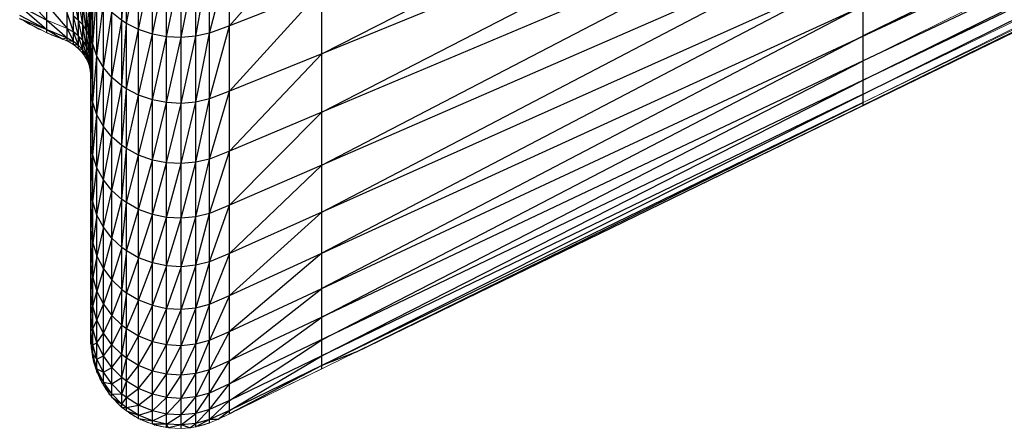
# Paper-space layout '_Right' of a CAD drawing. Header units: millimetres. Extents: x -464 to -1, y 0 to 650.
# Tile 1 of 50: x -462.2 to -449.18, y 0.17 to 5.57. Entities that reach past the tile are written whole.
import ezdxf

# ---------------------------------------------------------------- set-up
doc = ezdxf.new("R2010")
doc.units = ezdxf.units.MM

psp = doc.layouts.new('_Right')

# ---------------------------------------------------------------- linework, layer by layer
at = {"color": 7, "linetype": 'Continuous', "lineweight": 25}
for p, q in [((-461.262, 3.719), (-461.262, 646.63)), ((-461.843, 5.4), (-461.843, 26.301)), ((-461.571, 5.291), (-461.571, 26.301)), ((-461.491, 5.245), (-461.491, 26.301)), ((-461.421, 5.188), (-461.421, 26.301)), ((-461.368, 5.13), (-461.368, 26.301)), ((-461.322, 26.301), (-461.322, 5.061)), ((-461.288, 26.301), (-461.288, 4.986)), ((-461.268, 26.301), (-461.268, 4.907)), ((-461.26, 2.683), (-461.26, 26.301)), ((-461.259, 1.778), (-461.259, 26.301)), ((-461.258, 1.283), (-461.258, 26.301)), ((-461.235, 1.101), (-461.235, 26.301)), ((-461.18, 0.911), (-461.18, 26.301)), ((-461.094, 0.736), (-461.094, 26.301)), ((-460.982, 0.579), (-460.982, 26.301)), ((-460.848, 0.444), (-460.848, 26.301)), ((-460.789, 0.397), (-460.789, 26.301)), ((-460.629, 0.297), (-460.629, 26.301)), ((-460.446, 0.221), (-460.446, 26.301)), ((-460.258, 0.178), (-460.258, 26.301)), ((-460.064, 0.166), (-460.064, 26.301)), ((-459.873, 0.187), (-459.873, 26.301)), ((-459.691, 0.237), (-459.691, 26.301)), ((-459.426, 0.36), (-459.426, 26.301)), ((-458.207, 0.953), (-458.207, 26.301)), ((-451.05, 4.44), (-451.05, 26.301)), ((-439.409, 12.774), (-458.207, 5.123)), ((-439.409, 11.087), (-451.05, 5.358)), ((-458.207, 2.018), (-439.409, 10.791)), ((-451.05, 4.772), (-439.409, 10.547)), ((-439.409, 10.547), (-451.05, 5.029)), ((-457.756, 1.173), (-438.956, 10.331)), ((-451.05, 4.587), (-439.409, 10.356)), ((-439.409, 10.356), (-451.05, 4.772)), ((-451.05, 4.44), (-439.409, 10.138)), ((-458.207, 5.123), (-451.05, 8.765)), ((-458.207, 4.349), (-451.05, 8.036)), ((-458.207, 3.65), (-451.05, 7.369)), ((-451.05, 7.369), (-458.207, 4.349)), ((-459.426, 5.493), (-458.207, 6.884)), ((-458.207, 3.026), (-451.05, 6.765)), ((-451.05, 6.765), (-458.207, 3.65)), ((-460.848, 5.561), (-460.789, 6.458)), ((-460.789, 5.523), (-460.629, 6.381)), ((-459.691, 5.395), (-459.426, 6.429)), ((-460.629, 5.443), (-460.446, 6.323)), ((-460.446, 5.382), (-460.258, 6.29)), ((-460.258, 5.347), (-460.064, 6.281)), ((-460.064, 5.338), (-459.873, 6.296)), ((-459.873, 5.354), (-459.691, 6.335)), ((-461.262, 6.242), (-461.26, 5.195)), ((-461.262, 6.121), (-461.26, 5.195)), ((-451.05, 6.228), (-458.207, 3.026)), ((-451.05, 6.228), (-458.207, 2.482)), ((-461.258, 5.399), (-461.235, 6.088)), ((-462.201, 5.957), (-461.843, 5.565)), ((-461.421, 5.562), (-461.491, 5.906)), ((-461.235, 5.247), (-461.18, 5.935)), ((-458.207, 5.969), (-459.426, 5.493)), ((-459.426, 4.627), (-458.207, 5.969)), ((-462.201, 5.754), (-461.843, 5.565)), ((-462.201, 5.754), (-461.843, 5.441)), ((-461.843, 5.77), (-461.571, 5.457)), ((-461.368, 5.505), (-461.421, 5.852)), ((-461.322, 5.437), (-461.368, 5.796)), ((-461.288, 5.363), (-461.322, 5.728)), ((-461.262, 5.745), (-461.26, 5.195)), ((-461.262, 5.745), (-461.26, 4.615)), ((-461.259, 5.063), (-461.26, 5.847)), ((-461.258, 5.399), (-461.259, 5.812)), ((-461.18, 5.088), (-461.094, 5.794)), ((-458.207, 2.482), (-451.05, 5.758)), ((-451.05, 5.758), (-458.207, 2.018)), ((-462.201, 5.631), (-461.843, 5.441)), ((-461.491, 5.411), (-461.571, 5.663)), ((-461.421, 5.562), (-461.491, 5.618)), ((-461.421, 5.355), (-461.491, 5.618)), ((-461.268, 5.286), (-461.288, 5.656)), ((-461.094, 4.941), (-460.982, 5.669)), ((-460.848, 5.561), (-460.982, 5.669)), ((-462.201, 5.59), (-461.843, 5.441)), ((-462.082, 5.527), (-462.082, 5.519)), ((-461.843, 5.565), (-461.571, 5.332)), ((-461.368, 5.505), (-461.421, 5.562)), ((-461.368, 5.297), (-461.421, 5.562)), ((-461.322, 5.437), (-461.368, 5.505)), ((-461.322, 5.228), (-461.368, 5.505)), ((-461.268, 5.58), (-461.262, 5.504)), ((-461.268, 5.58), (-461.262, 5.398)), ((-461.262, 5.566), (-461.26, 4.615)), ((-460.982, 4.81), (-460.848, 5.561)), ((-460.789, 5.523), (-460.848, 5.561)), ((-460.848, 4.698), (-460.789, 5.523)), ((-460.629, 5.443), (-460.789, 5.523)), ((-459.426, 5.493), (-459.691, 5.395)), ((-459.691, 4.525), (-459.426, 5.493)), ((-461.946, 5.448), (-461.947, 5.454)), ((-461.843, 5.441), (-461.571, 5.332)), ((-461.843, 5.441), (-461.632, 5.316)), ((-461.774, 5.373), (-461.774, 5.37)), ((-461.571, 5.457), (-461.491, 5.411)), ((-461.571, 5.457), (-461.491, 5.286)), ((-461.421, 5.355), (-461.491, 5.411)), ((-461.421, 5.23), (-461.491, 5.411)), ((-461.368, 5.297), (-461.421, 5.355)), ((-461.368, 5.172), (-461.421, 5.355)), ((-461.288, 5.363), (-461.322, 5.437)), ((-461.288, 5.154), (-461.322, 5.437)), ((-461.268, 5.286), (-461.288, 5.363)), ((-461.268, 5.076), (-461.288, 5.363)), ((-461.268, 5.286), (-461.262, 5.398)), ((-461.259, 5.063), (-461.258, 5.399)), ((-461.235, 5.247), (-461.258, 5.399)), ((-460.789, 4.659), (-460.629, 5.443)), ((-460.446, 5.382), (-460.629, 5.443)), ((-460.629, 4.575), (-460.446, 5.382)), ((-460.258, 5.347), (-460.446, 5.382)), ((-460.446, 4.512), (-460.258, 5.347)), ((-460.064, 5.338), (-460.258, 5.347)), ((-460.258, 4.476), (-460.064, 5.338)), ((-459.873, 5.354), (-460.064, 5.338)), ((-460.064, 4.466), (-459.873, 5.354)), ((-459.691, 5.395), (-459.873, 5.354)), ((-459.873, 4.483), (-459.691, 5.395)), ((-458.207, 1.637), (-451.05, 5.358)), ((-461.571, 5.332), (-461.632, 5.316)), ((-461.571, 5.332), (-461.491, 5.286)), ((-461.491, 5.286), (-461.571, 5.291)), ((-461.421, 5.23), (-461.491, 5.286)), ((-461.421, 5.23), (-461.491, 5.245)), ((-461.368, 5.172), (-461.421, 5.23)), ((-461.322, 5.228), (-461.368, 5.297)), ((-461.322, 5.103), (-461.368, 5.297)), ((-461.288, 5.154), (-461.322, 5.228)), ((-461.288, 5.028), (-461.322, 5.228)), ((-461.262, 5.21), (-461.268, 5.286)), ((-461.268, 5.076), (-461.262, 5.21)), ((-461.262, 5.305), (-461.26, 4.615)), ((-461.262, 5.305), (-461.26, 4.108)), ((-461.258, 4.635), (-461.235, 5.247)), ((-461.18, 5.088), (-461.235, 5.247)), ((-461.368, 5.172), (-461.421, 5.188)), ((-461.322, 5.103), (-461.368, 5.172)), ((-461.322, 5.103), (-461.368, 5.13)), ((-461.288, 5.028), (-461.322, 5.103)), ((-461.268, 5.076), (-461.288, 5.154)), ((-461.268, 4.95), (-461.288, 5.154)), ((-461.262, 5.081), (-461.26, 4.108)), ((-461.259, 4.386), (-461.26, 5.195)), ((-461.26, 5.195), (-461.259, 5.063)), ((-461.235, 4.477), (-461.18, 5.088)), ((-461.094, 4.941), (-461.18, 5.088)), ((-458.207, 5.123), (-459.426, 4.627)), ((-459.426, 3.835), (-458.207, 5.123)), ((-461.288, 5.028), (-461.322, 5.061)), ((-461.268, 4.95), (-461.288, 5.028)), ((-461.288, 4.986), (-461.268, 4.95)), ((-461.262, 4.999), (-461.268, 5.076)), ((-461.262, 4.916), (-461.268, 5.076)), ((-461.268, 4.95), (-461.262, 4.916)), ((-461.268, 4.95), (-461.262, 4.872)), ((-461.262, 4.851), (-461.268, 4.95)), ((-461.258, 4.635), (-461.259, 5.063)), ((-451.05, 5.029), (-458.207, 1.637)), ((-458.207, 1.339), (-451.05, 5.029)), ((-461.268, 4.907), (-461.262, 4.851)), ((-461.262, 4.92), (-461.26, 4.108)), ((-461.18, 4.313), (-461.094, 4.941)), ((-460.982, 4.81), (-461.094, 4.941)), ((-461.094, 4.161), (-460.982, 4.81)), ((-460.848, 4.698), (-460.982, 4.81)), ((-460.982, 4.025), (-460.848, 4.698)), ((-460.789, 4.659), (-460.848, 4.698)), ((-451.05, 4.772), (-459.426, 0.754)), ((-458.207, 1.125), (-451.05, 4.772)), ((-461.262, 4.668), (-461.26, 4.108)), ((-461.262, 4.668), (-461.26, 3.675)), ((-461.26, 3.675), (-461.262, 4.591)), ((-461.259, 3.784), (-461.26, 4.615)), ((-461.26, 4.615), (-461.259, 4.386)), ((-461.259, 4.386), (-461.258, 4.635)), ((-461.235, 4.477), (-461.258, 4.635)), ((-460.848, 3.908), (-460.789, 4.659)), ((-460.629, 4.575), (-460.789, 4.659)), ((-460.789, 3.868), (-460.629, 4.575)), ((-460.446, 4.512), (-460.629, 4.575)), ((-459.426, 4.627), (-459.691, 4.525)), ((-459.691, 3.729), (-459.426, 4.627)), ((-451.05, 4.587), (-458.207, 1.125)), ((-458.207, 0.996), (-451.05, 4.587)), ((-461.258, 3.944), (-461.235, 4.477)), ((-461.18, 4.313), (-461.235, 4.477)), ((-460.629, 3.781), (-460.446, 4.512)), ((-460.258, 4.476), (-460.446, 4.512)), ((-460.446, 3.715), (-460.258, 4.476)), ((-460.064, 4.466), (-460.258, 4.476)), ((-460.258, 3.678), (-460.064, 4.466)), ((-459.873, 4.483), (-460.064, 4.466)), ((-460.064, 3.668), (-459.873, 4.483)), ((-459.691, 4.525), (-459.873, 4.483)), ((-459.873, 3.686), (-459.691, 4.525)), ((-451.05, 4.477), (-458.207, 0.996)), ((-457.756, 1.173), (-451.05, 4.477)), ((-461.262, 4.328), (-461.26, 3.675)), ((-461.26, 3.32), (-461.262, 4.328)), ((-461.258, 3.944), (-461.259, 4.386)), ((-461.235, 3.782), (-461.18, 4.313)), ((-461.094, 4.161), (-461.18, 4.313)), ((-458.207, 4.349), (-459.426, 3.835)), ((-459.426, 3.119), (-458.207, 4.349)), ((-461.262, 4.062), (-461.26, 3.32)), ((-461.26, 3.042), (-461.262, 4.062)), ((-461.26, 4.108), (-461.259, 3.784)), ((-461.26, 4.108), (-461.259, 3.257)), ((-461.18, 3.612), (-461.094, 4.161)), ((-460.982, 4.025), (-461.094, 4.161)), ((-461.262, 3.928), (-461.26, 3.042)), ((-461.26, 2.843), (-461.262, 3.928)), ((-461.259, 3.784), (-461.258, 3.944)), ((-461.235, 3.782), (-461.258, 3.944)), ((-461.094, 3.455), (-460.982, 4.025)), ((-460.848, 3.908), (-460.982, 4.025)), ((-460.982, 3.315), (-460.848, 3.908)), ((-460.789, 3.868), (-460.848, 3.908)), ((-461.26, 2.843), (-461.262, 3.872)), ((-461.262, 3.811), (-461.26, 2.843)), ((-461.258, 3.329), (-461.259, 3.784)), ((-461.258, 3.329), (-461.235, 3.782)), ((-461.18, 3.612), (-461.235, 3.782)), ((-460.848, 3.195), (-460.789, 3.868)), ((-460.629, 3.781), (-460.789, 3.868)), ((-460.789, 3.153), (-460.629, 3.781)), ((-460.446, 3.715), (-460.629, 3.781)), ((-459.426, 3.835), (-459.691, 3.729)), ((-459.691, 3.01), (-459.426, 3.835)), ((-461.262, 3.757), (-461.26, 2.843)), ((-461.26, 2.723), (-461.262, 3.757)), ((-461.262, 3.719), (-461.26, 2.723)), ((-461.259, 3.257), (-461.26, 3.675)), ((-461.26, 3.675), (-461.259, 2.808)), ((-460.629, 3.063), (-460.446, 3.715)), ((-460.258, 3.678), (-460.446, 3.715)), ((-460.446, 2.995), (-460.258, 3.678)), ((-460.064, 3.668), (-460.258, 3.678)), ((-460.258, 2.957), (-460.064, 3.668)), ((-459.873, 3.686), (-460.064, 3.668)), ((-460.064, 2.946), (-459.873, 3.686)), ((-459.691, 3.729), (-459.873, 3.686)), ((-459.873, 2.965), (-459.691, 3.729)), ((-458.207, 3.65), (-459.426, 3.119)), ((-459.426, 2.481), (-458.207, 3.65)), ((-461.235, 3.162), (-461.18, 3.612)), ((-461.094, 3.455), (-461.18, 3.612)), ((-461.18, 2.988), (-461.094, 3.455)), ((-460.982, 3.315), (-461.094, 3.455)), ((-461.259, 2.439), (-461.26, 3.32)), ((-461.26, 3.32), (-461.259, 2.808)), ((-461.258, 3.329), (-461.259, 3.257)), ((-461.259, 3.257), (-461.258, 2.792)), ((-461.235, 3.162), (-461.258, 3.329)), ((-461.094, 2.826), (-460.982, 3.315)), ((-460.848, 3.195), (-460.982, 3.315)), ((-461.235, 3.162), (-461.258, 2.792)), ((-461.18, 2.988), (-461.235, 3.162)), ((-460.982, 2.682), (-460.848, 3.195)), ((-460.789, 3.153), (-460.848, 3.195)), ((-460.848, 2.559), (-460.789, 3.153)), ((-460.629, 3.063), (-460.789, 3.153)), ((-461.259, 2.151), (-461.26, 3.042)), ((-461.26, 3.042), (-461.259, 2.439)), ((-460.789, 2.516), (-460.629, 3.063)), ((-460.446, 2.995), (-460.629, 3.063)), ((-460.629, 2.424), (-460.446, 2.995)), ((-460.258, 2.957), (-460.446, 2.995)), ((-459.691, 3.01), (-459.873, 2.965)), ((-459.873, 2.323), (-459.691, 3.01)), ((-459.426, 3.119), (-459.691, 3.01)), ((-459.691, 2.369), (-459.426, 3.119)), ((-458.207, 3.026), (-459.426, 2.481)), ((-458.207, 3.026), (-459.426, 1.924)), ((-461.18, 2.988), (-461.235, 2.621)), ((-461.094, 2.826), (-461.18, 2.988)), ((-460.446, 2.354), (-460.258, 2.957)), ((-460.064, 2.946), (-460.258, 2.957)), ((-460.258, 2.314), (-460.064, 2.946)), ((-459.873, 2.965), (-460.064, 2.946)), ((-460.064, 2.304), (-459.873, 2.965)), ((-461.259, 1.944), (-461.26, 2.843)), ((-461.26, 2.843), (-461.259, 2.151)), ((-461.258, 2.792), (-461.259, 2.808)), ((-461.259, 2.808), (-461.258, 2.334)), ((-461.258, 2.792), (-461.235, 2.621)), ((-461.094, 2.826), (-461.18, 2.443)), ((-460.982, 2.682), (-461.094, 2.826)), ((-461.26, 2.723), (-461.259, 1.944)), ((-461.259, 1.819), (-461.26, 2.723)), ((-461.259, 1.819), (-461.26, 2.683)), ((-461.235, 2.621), (-461.258, 2.334)), ((-461.235, 2.621), (-461.18, 2.443)), ((-460.982, 2.682), (-461.094, 2.277)), ((-460.848, 2.559), (-460.982, 2.13)), ((-460.789, 2.516), (-460.848, 2.559)), ((-460.789, 2.516), (-460.848, 2.004)), ((-460.629, 2.424), (-460.789, 2.516)), ((-459.426, 2.481), (-459.691, 2.369)), ((-459.426, 2.481), (-459.691, 1.809)), ((-459.426, 1.924), (-458.207, 2.482)), ((-458.207, 2.482), (-459.426, 1.449)), ((-461.258, 1.957), (-461.259, 2.439)), ((-461.259, 2.439), (-461.258, 2.334)), ((-461.18, 2.443), (-461.235, 2.16)), ((-461.18, 2.443), (-461.094, 2.277)), ((-460.629, 2.424), (-460.789, 1.96)), ((-460.446, 2.354), (-460.629, 2.424)), ((-460.446, 2.354), (-460.629, 1.865)), ((-460.258, 2.314), (-460.446, 2.354)), ((-459.691, 2.369), (-459.873, 2.323)), ((-459.691, 2.369), (-459.873, 1.762)), ((-461.258, 2.334), (-461.235, 2.16)), ((-461.094, 2.277), (-461.18, 1.978)), ((-461.094, 2.277), (-460.982, 2.13)), ((-460.258, 2.314), (-460.446, 1.794)), ((-460.064, 2.304), (-460.258, 2.314)), ((-460.064, 2.304), (-460.258, 1.753)), ((-459.873, 2.323), (-460.064, 2.304)), ((-459.873, 2.323), (-460.064, 1.743)), ((-461.258, 1.663), (-461.259, 2.151)), ((-461.259, 2.151), (-461.258, 1.957)), ((-461.258, 1.957), (-461.235, 2.16)), ((-461.235, 2.16), (-461.18, 1.978)), ((-460.982, 2.13), (-461.094, 1.81)), ((-460.982, 2.13), (-460.848, 2.004)), ((-461.235, 1.781), (-461.258, 1.957)), ((-461.235, 1.781), (-461.18, 1.978)), ((-461.18, 1.978), (-461.094, 1.81)), ((-460.848, 2.004), (-460.982, 1.659)), ((-460.848, 2.004), (-460.789, 1.96)), ((-460.789, 1.96), (-460.848, 1.531)), ((-460.789, 1.96), (-460.629, 1.865)), ((-459.426, 1.449), (-458.207, 2.018)), ((-459.426, 1.059), (-458.207, 2.018)), ((-461.258, 1.452), (-461.259, 1.944)), ((-461.259, 1.944), (-461.258, 1.663)), ((-460.629, 1.865), (-460.789, 1.486)), ((-460.629, 1.865), (-460.446, 1.794)), ((-459.691, 1.809), (-459.426, 1.924)), ((-459.426, 1.924), (-459.691, 1.332)), ((-461.259, 1.819), (-461.258, 1.452)), ((-461.258, 1.325), (-461.259, 1.819)), ((-461.259, 1.331), (-461.259, 1.819)), ((-461.258, 1.663), (-461.235, 1.781)), ((-461.18, 1.596), (-461.235, 1.781)), ((-461.18, 1.596), (-461.094, 1.81)), ((-461.094, 1.81), (-460.982, 1.659)), ((-460.446, 1.794), (-460.629, 1.389)), ((-460.446, 1.794), (-460.258, 1.753)), ((-460.258, 1.753), (-460.446, 1.317)), ((-460.258, 1.753), (-460.064, 1.743)), ((-460.064, 1.743), (-460.258, 1.275)), ((-460.064, 1.743), (-459.873, 1.762)), ((-459.873, 1.762), (-460.064, 1.264)), ((-459.873, 1.762), (-459.691, 1.809)), ((-459.691, 1.809), (-459.873, 1.284)), ((-461.235, 1.484), (-461.258, 1.663)), ((-461.235, 1.484), (-461.18, 1.596)), ((-461.094, 1.425), (-461.18, 1.596)), ((-461.094, 1.425), (-460.982, 1.659)), ((-460.982, 1.659), (-460.848, 1.531)), ((-458.207, 1.637), (-459.426, 1.059)), ((-459.426, 0.754), (-458.207, 1.637)), ((-461.258, 1.452), (-461.235, 1.484)), ((-461.235, 1.272), (-461.258, 1.452)), ((-461.18, 1.297), (-461.235, 1.484)), ((-460.982, 1.272), (-460.848, 1.531)), ((-460.848, 1.531), (-460.789, 1.486)), ((-460.848, 1.141), (-460.789, 1.486)), ((-460.789, 1.486), (-460.629, 1.389)), ((-459.691, 1.332), (-459.426, 1.449)), ((-459.691, 0.94), (-459.426, 1.449)), ((-461.259, 1.331), (-461.258, 1.325)), ((-461.258, 1.325), (-461.235, 1.272)), ((-461.235, 1.144), (-461.258, 1.325)), ((-461.18, 1.297), (-461.094, 1.425)), ((-460.982, 1.272), (-461.094, 1.425)), ((-460.789, 1.096), (-460.629, 1.389)), ((-460.629, 1.389), (-460.446, 1.317)), ((-460.629, 0.998), (-460.446, 1.317)), ((-460.446, 1.317), (-460.258, 1.275)), ((-459.873, 1.284), (-459.691, 1.332)), ((-459.873, 0.891), (-459.691, 1.332)), ((-459.426, 0.535), (-458.207, 1.339)), ((-461.258, 1.283), (-461.235, 1.144)), ((-461.235, 1.272), (-461.18, 1.297)), ((-461.18, 1.083), (-461.235, 1.272)), ((-461.094, 1.124), (-461.18, 1.297)), ((-461.094, 1.124), (-460.982, 1.272)), ((-460.848, 1.141), (-460.982, 1.272)), ((-460.446, 0.924), (-460.258, 1.275)), ((-460.258, 1.275), (-460.064, 1.264)), ((-460.258, 0.882), (-460.064, 1.264)), ((-460.064, 1.264), (-459.873, 1.284)), ((-460.064, 0.871), (-459.873, 1.284)), ((-457.756, 1.173), (-458.207, 0.996)), ((-461.245, 1.169), (-461.247, 1.17)), ((-461.242, 1.138), (-461.24, 1.135)), ((-461.235, 1.144), (-461.18, 1.083)), ((-461.18, 0.954), (-461.235, 1.144)), ((-461.235, 1.101), (-461.18, 0.954)), ((-461.18, 1.083), (-461.094, 1.124)), ((-461.094, 0.909), (-461.18, 1.083)), ((-460.982, 0.97), (-461.094, 1.124)), ((-460.982, 0.97), (-460.848, 1.141)), ((-460.789, 1.096), (-460.848, 1.141)), ((-460.848, 0.837), (-460.789, 1.096)), ((-460.629, 0.998), (-460.789, 1.096)), ((-459.426, 1.059), (-459.691, 0.94)), ((-459.691, 0.633), (-459.426, 1.059)), ((-458.207, 1.125), (-459.426, 0.535)), ((-459.426, 0.403), (-458.207, 1.125)), ((-461.204, 0.988), (-461.207, 0.989)), ((-461.195, 0.951), (-461.19, 0.947)), ((-461.18, 0.954), (-461.094, 0.909)), ((-461.094, 0.779), (-461.18, 0.954)), ((-461.18, 0.911), (-461.094, 0.779)), ((-461.094, 0.909), (-460.982, 0.97)), ((-460.848, 0.837), (-460.982, 0.97)), ((-460.789, 0.791), (-460.629, 0.998)), ((-460.446, 0.924), (-460.629, 0.998)), ((-460.629, 0.692), (-460.446, 0.924)), ((-460.258, 0.882), (-460.446, 0.924)), ((-459.691, 0.94), (-459.873, 0.891)), ((-459.873, 0.584), (-459.691, 0.94)), ((-458.207, 0.996), (-459.426, 0.403)), ((-458.207, 0.996), (-459.426, 0.36)), ((-461.134, 0.813), (-461.137, 0.814)), ((-461.121, 0.783), (-461.113, 0.774)), ((-461.121, 0.783), (-461.114, 0.777)), ((-460.982, 0.753), (-461.094, 0.909)), ((-460.982, 0.753), (-460.848, 0.837)), ((-460.789, 0.791), (-460.848, 0.837)), ((-460.848, 0.619), (-460.789, 0.791)), ((-460.629, 0.692), (-460.789, 0.791)), ((-460.446, 0.617), (-460.258, 0.882)), ((-460.064, 0.871), (-460.258, 0.882)), ((-460.258, 0.575), (-460.064, 0.871)), ((-459.873, 0.891), (-460.064, 0.871)), ((-460.064, 0.563), (-459.873, 0.891)), ((-461.094, 0.779), (-460.982, 0.753)), ((-460.982, 0.622), (-461.094, 0.779)), ((-461.094, 0.736), (-460.982, 0.622)), ((-460.848, 0.619), (-460.982, 0.753)), ((-460.789, 0.573), (-460.629, 0.692)), ((-460.446, 0.617), (-460.629, 0.692)), ((-459.426, 0.754), (-459.691, 0.633)), ((-459.691, 0.414), (-459.426, 0.754)), ((-461.033, 0.647), (-461.037, 0.648)), ((-461.016, 0.62), (-461.004, 0.609)), ((-460.982, 0.622), (-460.848, 0.619)), ((-460.848, 0.488), (-460.982, 0.622)), ((-460.982, 0.579), (-460.848, 0.488)), ((-460.789, 0.573), (-460.848, 0.619)), ((-460.848, 0.488), (-460.789, 0.573)), ((-460.629, 0.473), (-460.789, 0.573)), ((-460.629, 0.473), (-460.446, 0.617)), ((-460.258, 0.575), (-460.446, 0.617)), ((-460.446, 0.397), (-460.258, 0.575)), ((-460.064, 0.563), (-460.258, 0.575)), ((-460.258, 0.355), (-460.064, 0.563)), ((-459.873, 0.584), (-460.064, 0.563)), ((-460.064, 0.343), (-459.873, 0.584)), ((-459.691, 0.633), (-459.873, 0.584)), ((-459.873, 0.363), (-459.691, 0.633)), ((-459.426, 0.535), (-459.691, 0.414)), ((-459.691, 0.281), (-459.426, 0.535)), ((-460.908, 0.502), (-460.911, 0.502)), ((-460.789, 0.441), (-460.848, 0.488)), ((-460.848, 0.444), (-460.789, 0.441)), ((-460.789, 0.441), (-460.629, 0.473)), ((-460.629, 0.341), (-460.789, 0.441)), ((-460.789, 0.397), (-460.629, 0.341)), ((-460.446, 0.397), (-460.629, 0.473)), ((-460.629, 0.341), (-460.446, 0.397)), ((-460.258, 0.355), (-460.446, 0.397)), ((-459.691, 0.414), (-459.873, 0.363)), ((-459.873, 0.231), (-459.691, 0.414)), ((-459.426, 0.403), (-459.691, 0.281)), ((-459.581, 0.284), (-459.426, 0.403)), ((-460.758, 0.377), (-460.762, 0.378)), ((-460.747, 0.371), (-460.733, 0.358)), ((-460.742, 0.368), (-460.733, 0.358)), ((-460.446, 0.265), (-460.629, 0.341)), ((-460.629, 0.297), (-460.446, 0.265)), ((-460.599, 0.284), (-460.604, 0.284)), ((-460.604, 0.284), (-460.598, 0.284)), ((-460.576, 0.275), (-460.568, 0.268)), ((-460.574, 0.274), (-460.568, 0.268)), ((-460.573, 0.274), (-460.568, 0.268)), ((-460.572, 0.273), (-460.568, 0.268)), ((-460.446, 0.265), (-460.258, 0.355)), ((-460.258, 0.222), (-460.446, 0.265)), ((-460.064, 0.343), (-460.258, 0.355)), ((-460.258, 0.222), (-460.064, 0.343)), ((-459.873, 0.363), (-460.064, 0.343)), ((-460.064, 0.211), (-459.873, 0.363)), ((-459.691, 0.281), (-459.873, 0.231)), ((-459.691, 0.281), (-459.873, 0.187)), ((-459.581, 0.284), (-459.691, 0.281)), ((-460.258, 0.222), (-460.446, 0.221)), ((-460.424, 0.214), (-460.416, 0.214)), ((-460.424, 0.214), (-460.418, 0.214)), ((-460.396, 0.21), (-460.393, 0.205)), ((-460.064, 0.211), (-460.258, 0.222)), ((-460.235, 0.175), (-460.258, 0.222)), ((-460.064, 0.211), (-460.235, 0.175)), ((-459.873, 0.231), (-460.064, 0.211)), ((-459.949, 0.175), (-460.064, 0.211)), ((-459.949, 0.175), (-459.873, 0.231)), ((-459.764, 0.217), (-459.76, 0.214)), ((-459.762, 0.214), (-459.762, 0.214)), ((-459.762, 0.214), (-459.762, 0.214))]:
    psp.add_line(p, q, dxfattribs=at)
at = {"color": 142, "linetype": 'Continuous', "lineweight": 18, "true_color": 0x0080c0}
for p, q in [((-451.05, 5.029), (-439.409, 10.791)), ((-439.409, 10.22), (-451.05, 4.587)), ((-451.05, 4.477), (-439.409, 10.22)), ((-439.409, 10.138), (-451.05, 4.477)), ((-439.409, 10.11), (-451.05, 4.44)), ((-461.843, 5.4), (-462.201, 5.59)), ((-462.15, 5.563), (-462.082, 5.519)), ((-462.082, 5.519), (-461.922, 5.442)), ((-461.946, 5.448), (-462.012, 5.486)), ((-461.843, 5.565), (-461.571, 5.457)), ((-461.886, 5.423), (-461.946, 5.448)), ((-461.632, 5.316), (-461.843, 5.4)), ((-461.822, 5.391), (-461.828, 5.394)), ((-461.632, 5.316), (-461.822, 5.391)), ((-461.8, 5.383), (-461.774, 5.37)), ((-461.774, 5.37), (-461.632, 5.316)), ((-461.571, 5.291), (-461.632, 5.316)), ((-461.632, 5.316), (-461.555, 5.282)), ((-461.558, 5.283), (-461.632, 5.316)), ((-461.491, 5.245), (-461.571, 5.291)), ((-461.479, 5.235), (-461.518, 5.26)), ((-461.508, 5.255), (-461.481, 5.237)), ((-461.421, 5.188), (-461.491, 5.245)), ((-461.411, 5.178), (-461.444, 5.207)), ((-461.441, 5.204), (-461.407, 5.173)), ((-461.368, 5.13), (-461.421, 5.188)), ((-461.381, 5.144), (-461.393, 5.157)), ((-461.358, 5.115), (-461.388, 5.153)), ((-461.384, 5.148), (-461.354, 5.109)), ((-461.322, 5.061), (-461.368, 5.13)), ((-461.325, 5.065), (-461.339, 5.086)), ((-461.313, 5.042), (-461.336, 5.081)), ((-461.328, 5.07), (-461.316, 5.049)), ((-461.288, 4.986), (-461.322, 5.061)), ((-461.284, 4.968), (-461.297, 5.006)), ((-461.293, 4.996), (-461.285, 4.974)), ((-461.268, 4.907), (-461.288, 4.986)), ((-461.267, 4.891), (-461.273, 4.927)), ((-461.271, 4.92), (-461.267, 4.892)), ((-461.261, 4.83), (-461.268, 4.907)), ((-451.05, 4.44), (-457.756, 1.173)), ((-461.26, 2.683), (-461.262, 3.719)), ((-461.259, 1.778), (-461.26, 2.683)), ((-460.848, 2.559), (-460.982, 2.682)), ((-461.259, 1.331), (-461.259, 1.778)), ((-461.258, 1.283), (-461.259, 1.331)), ((-461.235, 1.101), (-461.258, 1.283)), ((-461.254, 1.23), (-461.256, 1.269)), ((-461.243, 1.167), (-461.254, 1.23)), ((-461.247, 1.17), (-461.252, 1.239)), ((-461.248, 1.204), (-461.242, 1.138)), ((-459.581, 0.284), (-457.756, 1.173)), ((-461.244, 1.154), (-461.247, 1.17)), ((-461.242, 1.138), (-461.238, 1.12)), ((-461.18, 0.911), (-461.235, 1.101)), ((-461.223, 1.047), (-461.228, 1.076)), ((-461.197, 0.971), (-461.223, 1.047)), ((-461.207, 0.989), (-461.221, 1.052)), ((-461.215, 1.033), (-461.195, 0.951)), ((-461.199, 0.97), (-461.207, 0.989)), ((-461.195, 0.951), (-461.186, 0.931)), ((-461.094, 0.736), (-461.18, 0.911)), ((-458.207, 0.953), (-459.426, 0.36)), ((-461.164, 0.872), (-461.171, 0.893)), ((-461.123, 0.795), (-461.164, 0.872)), ((-461.137, 0.814), (-461.158, 0.867)), ((-461.154, 0.858), (-461.121, 0.783)), ((-461.129, 0.8), (-461.137, 0.814)), ((-461.121, 0.783), (-461.106, 0.759)), ((-460.982, 0.579), (-461.094, 0.736)), ((-461.077, 0.708), (-461.085, 0.723)), ((-461.023, 0.635), (-461.077, 0.708)), ((-461.037, 0.648), (-461.065, 0.694)), ((-461.054, 0.68), (-461.016, 0.62)), ((-461.025, 0.634), (-461.037, 0.648)), ((-461.016, 0.62), (-460.997, 0.6)), ((-460.848, 0.444), (-460.982, 0.579)), ((-460.965, 0.559), (-460.973, 0.57)), ((-460.9, 0.497), (-460.965, 0.559)), ((-460.911, 0.502), (-460.946, 0.542)), ((-460.933, 0.53), (-460.886, 0.478)), ((-460.898, 0.491), (-460.911, 0.502)), ((-460.886, 0.478), (-460.866, 0.462)), ((-460.789, 0.397), (-460.848, 0.444)), ((-460.832, 0.431), (-460.836, 0.434)), ((-460.825, 0.426), (-460.832, 0.431)), ((-460.629, 0.297), (-460.789, 0.397)), ((-460.762, 0.378), (-460.776, 0.389)), ((-460.746, 0.368), (-460.762, 0.378)), ((-460.761, 0.379), (-460.733, 0.358)), ((-460.679, 0.325), (-460.736, 0.364)), ((-460.733, 0.358), (-460.678, 0.328)), ((-460.653, 0.312), (-460.679, 0.325)), ((-460.446, 0.221), (-460.629, 0.297)), ((-460.604, 0.284), (-460.617, 0.292)), ((-460.586, 0.277), (-460.604, 0.284)), ((-460.599, 0.285), (-460.568, 0.268)), ((-460.512, 0.244), (-460.576, 0.275)), ((-460.568, 0.268), (-460.499, 0.243)), ((-459.581, 0.284), (-459.691, 0.237)), ((-459.426, 0.36), (-459.581, 0.284)), ((-460.477, 0.234), (-460.512, 0.244)), ((-460.258, 0.178), (-460.446, 0.221)), ((-460.424, 0.214), (-460.435, 0.219)), ((-460.409, 0.211), (-460.424, 0.214)), ((-460.421, 0.215), (-460.393, 0.205)), ((-460.334, 0.192), (-460.393, 0.209)), ((-460.393, 0.205), (-460.297, 0.187)), ((-460.271, 0.181), (-460.334, 0.192)), ((-460.235, 0.175), (-460.258, 0.178)), ((-460.064, 0.166), (-460.235, 0.175)), ((-459.949, 0.175), (-460.064, 0.166)), ((-459.873, 0.187), (-459.949, 0.175)), ((-459.691, 0.237), (-459.873, 0.187)), ((-459.829, 0.196), (-459.858, 0.191)), ((-459.694, 0.236), (-459.829, 0.196)), ((-459.762, 0.214), (-459.818, 0.202)), ((-459.816, 0.203), (-459.76, 0.214)), ((-459.761, 0.214), (-459.762, 0.214)), ((-459.76, 0.214), (-459.726, 0.228)), ((-459.692, 0.237), (-459.694, 0.236))]:
    psp.add_line(p, q, dxfattribs=at)

doc.saveas('drawing.dxf')
